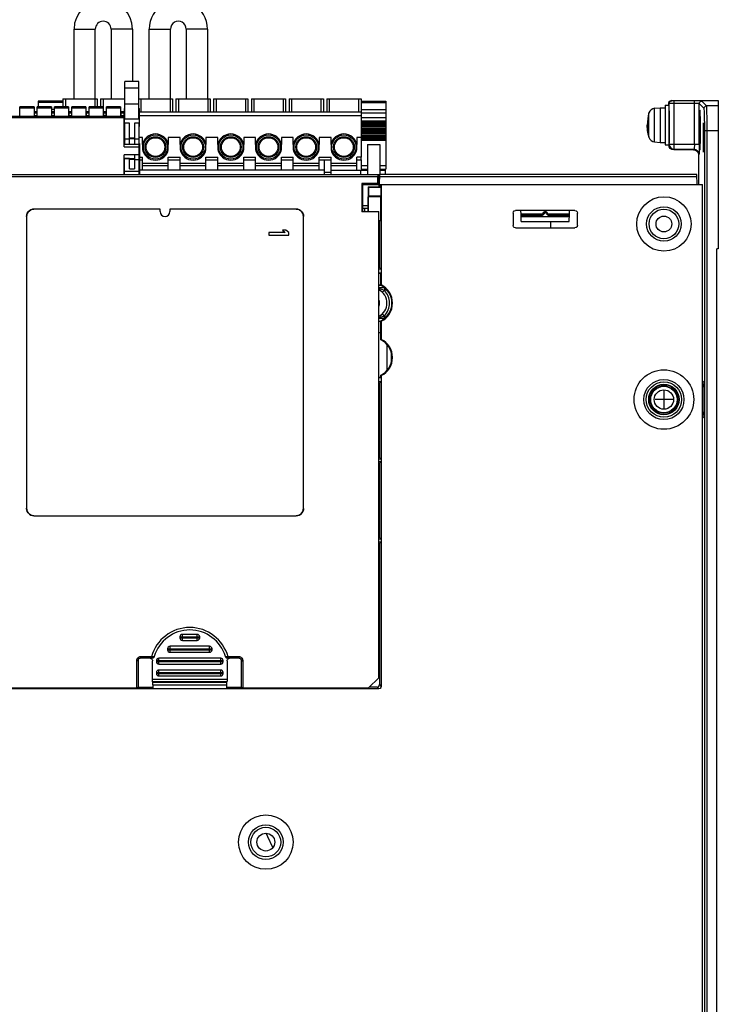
# Model space of a CAD drawing. Extents: x 0 to 1680, y 0 to 1188.
# Tile 31 of 53: x 1322 to 1463, y 785 to 984. Entities that reach past the tile are written whole.
import ezdxf

# ---------------------------------------------------------------- set-up
doc = ezdxf.new("R2010")
doc.units = 0
doc.header["$LTSCALE"] = 92.4
doc.linetypes.add('HIDDEN', pattern=[0.2, 0.1, -0.1])
doc.layers.get('0').update_dxf_attribs({"linetype": 'CONTINUOUS'})
for name, color, linetype in [('02___PRT_ALL_AXES', 7, 'CONTINUOUS'), ('03___PRT_ALL_CURVES', 7, 'CONTINUOUS'), ('ALL_AXIS', 7, 'CONTINUOUS'), ('ALL_CURVE', 7, 'CONTINUOUS'), ('ALL_FEATURES', 7, 'CONTINUOUS'), ('DEFAULT_2', 8, 'HIDDEN')]:
    doc.layers.add(name, color=color, linetype=linetype)

msp = doc.modelspace()

# ---------------------------------------------------------------- linework, layer by layer
at = {"color": 7, "linetype": 'CONTINUOUS'}
for p, q in [((1330.266, 968.422), (1330.266, 966.822)), ((1330.266, 968.422), (1337.206, 968.422)), ((1337.206, 968.422), (1337.206, 966.822)), ((1337.886, 968.422), (1337.886, 966.822)), ((1337.886, 968.422), (1342.806, 968.422)), ((1345.602, 968.422), (1352.446, 968.422)), ((1352.446, 968.422), (1352.446, 965.822)), ((1353.126, 968.422), (1353.126, 965.822)), ((1353.126, 968.422), (1360.066, 968.422)), ((1360.066, 968.422), (1360.066, 965.822)), ((1360.746, 968.422), (1360.746, 965.822)), ((1360.746, 968.422), (1367.686, 968.422)), ((1367.686, 968.422), (1367.686, 965.822)), ((1368.366, 968.422), (1368.366, 965.822)), ((1368.366, 968.422), (1375.306, 968.422)), ((1375.306, 968.422), (1375.306, 965.822)), ((1375.986, 968.422), (1375.986, 965.822)), ((1375.986, 968.422), (1382.926, 968.422)), ((1382.926, 968.422), (1382.926, 965.822)), ((1383.606, 968.422), (1383.606, 965.822)), ((1383.606, 968.422), (1390.546, 968.422)), ((1390.546, 968.422), (1390.546, 965.822)), ((1331.421, 965.822), (1331.521, 965.822)), ((1331.971, 965.822), (1332.071, 965.822)), ((1334.921, 965.822), (1335.021, 965.822)), ((1335.471, 965.822), (1335.571, 965.822)), ((1338.421, 965.822), (1338.521, 965.822)), ((1338.971, 965.822), (1339.071, 965.822)), ((1341.921, 965.822), (1342.021, 965.822)), ((1342.646, 965.822), (1342.696, 965.822)), ((1345.716, 965.822), (1390.576, 965.822)), ((1346.376, 960.622), (1345.606, 960.622)), ((1346.376, 959.184), (1346.376, 960.622)), ((1351.576, 960.622), (1351.576, 959.184)), ((1353.996, 960.622), (1351.576, 960.622)), ((1353.996, 959.184), (1353.996, 960.622)), ((1359.196, 960.622), (1359.196, 959.184)), ((1361.616, 960.622), (1359.196, 960.622)), ((1361.616, 959.184), (1361.616, 960.622)), ((1366.816, 960.622), (1366.816, 959.184)), ((1369.236, 960.622), (1366.816, 960.622)), ((1369.236, 959.184), (1369.236, 960.622)), ((1374.436, 960.622), (1374.436, 959.184)), ((1376.856, 960.622), (1374.436, 960.622)), ((1376.856, 959.184), (1376.856, 960.622)), ((1382.056, 960.622), (1382.056, 959.184)), ((1384.476, 960.622), (1382.056, 960.622)), ((1384.476, 959.184), (1384.476, 960.622)), ((1389.676, 960.622), (1389.676, 959.184)), ((1390.576, 960.622), (1389.676, 960.622)), ((1391.826, 959.209), (1391.826, 953.122)), ((1391.826, 959.209), (1394.326, 959.209)), ((1394.326, 959.209), (1394.326, 953.122)), ((1345.716, 956.622), (1346.376, 956.622)), ((1345.716, 956.122), (1346.376, 956.122)), ((1346.376, 954.022), (1346.376, 956.622)), ((1351.576, 954.022), (1351.576, 956.622)), ((1351.576, 956.622), (1353.996, 956.622)), ((1351.576, 956.122), (1353.996, 956.122)), ((1353.996, 954.022), (1353.996, 956.622)), ((1359.196, 954.022), (1359.196, 956.622)), ((1359.196, 956.622), (1361.616, 956.622)), ((1359.196, 956.122), (1361.616, 956.122)), ((1361.616, 954.022), (1361.616, 956.622)), ((1366.816, 954.022), (1366.816, 956.622)), ((1366.816, 956.622), (1369.236, 956.622)), ((1366.816, 956.122), (1369.236, 956.122)), ((1369.236, 954.022), (1369.236, 956.622)), ((1374.436, 954.022), (1374.436, 956.622)), ((1374.436, 956.622), (1376.856, 956.622)), ((1374.436, 956.122), (1376.856, 956.122)), ((1376.856, 954.022), (1376.856, 956.622)), ((1382.056, 954.022), (1382.056, 956.622)), ((1382.056, 956.622), (1384.476, 956.622)), ((1382.056, 956.122), (1384.476, 956.122)), ((1383.076, 956.122), (1383.076, 953.122)), ((1384.476, 953.122), (1384.476, 956.622)), ((1389.676, 954.022), (1389.676, 956.622)), ((1390.576, 956.622), (1389.676, 956.622)), ((1389.676, 956.122), (1390.576, 956.122)), ((1390.576, 956.122), (1390.576, 956.622)), ((1383.076, 954.022), (1345.716, 954.022)), ((1346.376, 955.422), (1351.576, 955.422)), ((1346.376, 954.922), (1351.576, 954.922)), ((1353.996, 955.422), (1359.196, 955.422)), ((1353.996, 954.922), (1359.196, 954.922)), ((1361.616, 955.422), (1366.816, 955.422)), ((1361.616, 954.922), (1366.816, 954.922)), ((1369.236, 955.422), (1374.436, 955.422)), ((1369.236, 954.922), (1374.436, 954.922)), ((1376.856, 955.422), (1382.056, 955.422)), ((1376.856, 954.922), (1382.056, 954.922)), ((1384.476, 955.422), (1389.676, 955.422)), ((1384.476, 954.922), (1389.676, 954.922)), ((1384.476, 954.022), (1391.826, 954.022)), ((1390.476, 953.122), (1390.476, 954.022)), ((1394.326, 954.022), (1395.476, 954.022)), ((1395.476, 953.122), (1395.476, 954.022)), ((1384.476, 953.522), (1383.076, 953.522)), ((1391.216, 946.285), (1391.216, 945.622))]:
    msp.add_line(p, q, dxfattribs=at)
at = {"color": 9, "linetype": 'CONTINUOUS'}
for p, q in [((1330.766, 968.422), (1330.766, 966.822)), ((1336.706, 968.422), (1336.706, 966.822)), ((1338.386, 968.422), (1338.386, 966.822)), ((1346.006, 968.422), (1346.006, 965.822)), ((1351.946, 968.422), (1351.946, 965.822)), ((1353.626, 968.422), (1353.626, 965.822)), ((1359.566, 968.422), (1359.566, 965.822)), ((1361.246, 968.422), (1361.246, 965.822)), ((1367.186, 968.422), (1367.186, 965.822)), ((1368.866, 968.422), (1368.866, 965.822)), ((1374.806, 968.422), (1374.806, 965.822)), ((1376.486, 968.422), (1376.486, 965.822)), ((1382.426, 968.422), (1382.426, 965.822)), ((1384.106, 968.422), (1384.106, 965.822)), ((1390.046, 968.422), (1390.046, 965.822)), ((1390.576, 954.973), (1391.826, 954.973)), ((1394.326, 954.973), (1395.576, 954.973))]:
    msp.add_line(p, q, dxfattribs=at)
at = {"layer": '02___PRT_ALL_AXES', "color": 7, "linetype": 'CONTINUOUS'}
for p, q in [((1325.236, 967.949), (1325.236, 966.822)), ((1330.236, 967.949), (1325.236, 967.949)), ((1330.236, 967.949), (1330.236, 966.822)), ((1390.576, 967.949), (1390.576, 963.716)), ((1390.576, 967.949), (1395.576, 967.949)), ((1395.576, 967.949), (1395.576, 963.716)), ((1331.421, 965.042), (1331.521, 965.042)), ((1331.971, 965.042), (1332.071, 965.042)), ((1334.921, 965.042), (1335.021, 965.042)), ((1335.471, 965.042), (1335.571, 965.042)), ((1338.421, 965.042), (1338.521, 965.042)), ((1338.971, 965.042), (1339.071, 965.042)), ((1341.921, 965.042), (1342.021, 965.042)), ((1342.646, 965.042), (1342.696, 965.042)), ((1345.716, 965.042), (1390.576, 965.042)), ((1390.576, 963.716), (1395.576, 963.716)), ((1390.576, 963.714), (1390.576, 963.434)), ((1395.576, 963.714), (1395.576, 963.434)), ((1390.576, 963.434), (1395.576, 963.434)), ((1390.576, 963.432), (1390.576, 963.149)), ((1390.576, 963.149), (1395.576, 963.149)), ((1390.576, 963.147), (1390.576, 962.869)), ((1390.576, 962.869), (1395.576, 962.869)), ((1390.576, 962.867), (1390.576, 960.622)), ((1390.576, 962.586), (1395.576, 962.586)), ((1390.576, 962.304), (1395.576, 962.304)), ((1390.576, 962.022), (1395.576, 962.022)), ((1390.576, 961.739), (1395.576, 961.739)), ((1395.576, 963.432), (1395.576, 963.149)), ((1395.576, 963.147), (1395.576, 962.869)), ((1395.576, 962.867), (1395.576, 954.234)), ((1390.576, 961.457), (1395.576, 961.457)), ((1390.576, 961.169), (1395.576, 961.169)), ((1390.576, 960.892), (1395.576, 960.892)), ((1390.576, 960.61), (1390.576, 956.622)), ((1390.576, 960.61), (1395.576, 960.61)), ((1390.576, 960.328), (1395.576, 960.328)), ((1390.576, 960.07), (1395.576, 960.07)), ((1346.376, 959.184), (1346.376, 958.16)), ((1351.576, 958.16), (1351.576, 959.184)), ((1353.996, 959.184), (1353.996, 958.16)), ((1359.196, 958.16), (1359.196, 959.184)), ((1361.616, 959.184), (1361.616, 958.16)), ((1366.816, 958.16), (1366.816, 959.184)), ((1369.236, 959.184), (1369.236, 958.16)), ((1374.436, 958.16), (1374.436, 959.184)), ((1376.856, 959.184), (1376.856, 958.16)), ((1382.056, 958.16), (1382.056, 959.184)), ((1384.476, 959.184), (1384.476, 958.16)), ((1389.676, 958.16), (1389.676, 959.184)), ((1390.576, 956.122), (1390.576, 954.234)), ((1390.576, 954.234), (1391.826, 954.234)), ((1394.326, 954.234), (1395.576, 954.234))]:
    msp.add_line(p, q, dxfattribs=at)
at = {"layer": '02___PRT_ALL_AXES', "color": 9, "linetype": 'CONTINUOUS'}
for p, q in [((1330.236, 967.656), (1325.236, 967.656)), ((1390.576, 967.656), (1395.576, 967.656)), ((1328.571, 966.279), (1327.921, 966.279)), ((1390.576, 966.279), (1395.576, 966.279)), ((1328.021, 965.572), (1327.921, 965.572)), ((1328.571, 965.572), (1328.471, 965.572)), ((1390.576, 965.572), (1395.576, 965.572)), ((1390.576, 964.686), (1395.576, 964.686)), ((1390.576, 963.979), (1395.576, 963.979))]:
    msp.add_line(p, q, dxfattribs=at)
for centre, radius in [((1348.976, 958.672), 2.45), ((1348.976, 958.672), 2.1), ((1356.596, 958.672), 2.45), ((1356.596, 958.672), 2.1), ((1364.216, 958.672), 2.45), ((1364.216, 958.672), 2.1), ((1371.836, 958.672), 2.45), ((1371.836, 958.672), 2.1), ((1379.456, 958.672), 2.45), ((1379.456, 958.672), 2.1), ((1387.076, 958.672), 2.45), ((1387.076, 958.672), 2.1)]:
    msp.add_circle(centre, radius, dxfattribs=at)
at = {"layer": '02___PRT_ALL_AXES', "color": 7, "linetype": 'CONTINUOUS'}
for centre in [(1348.976, 958.672), (1356.596, 958.672), (1364.216, 958.672), (1371.836, 958.672), (1379.456, 958.672), (1387.076, 958.672)]:
    msp.add_circle(centre, 1.9, dxfattribs=at)
for centre, radius, start, end in [((1341.356, 958.672), 1.9, 39.71913, 47.0469), ((1341.356, 958.672), 2.65, 56.58822, 60.71533), ((1348.976, 958.672), 2.65, 11.14765, 168.85227), ((1356.596, 958.672), 2.65, 11.14765, 168.85227), ((1364.216, 958.672), 2.65, 11.14765, 168.85227), ((1371.836, 958.672), 2.65, 11.14765, 168.85227), ((1379.456, 958.672), 2.65, 11.14765, 168.85227), ((1387.076, 958.672), 2.65, 11.14765, 168.85227), ((1348.976, 958.672), 2.65, 191.14765, 348.85227), ((1356.596, 958.672), 2.65, 191.14765, 348.85227), ((1364.216, 958.672), 2.65, 191.14765, 348.85227), ((1371.836, 958.672), 2.65, 191.14765, 348.85227), ((1379.456, 958.672), 2.65, 191.14765, 348.85227), ((1387.076, 958.672), 2.65, 191.14765, 348.85227)]:
    msp.add_arc(centre, radius, start, end, dxfattribs=at)
at = {"layer": '02___PRT_ALL_AXES', "color": 9, "linetype": 'CONTINUOUS'}
for radius, start, end in [(2.1, 46.11297, 51.86357), (2.45, 53.43332, 58.0107)]:
    msp.add_arc((1341.356, 958.672), radius, start, end, dxfattribs=at)
at = {"layer": '03___PRT_ALL_CURVES', "color": 4, "linetype": 'CONTINUOUS'}
msp.add_line((1462.796, 968.122), (1462.796, 938.122), dxfattribs=at)
at = {"layer": 'ALL_AXIS', "color": 7, "linetype": 'CONTINUOUS'}
for p, q in [((1449.912, 966.524), (1451.031, 966.622)), ((1451.031, 966.622), (1451.031, 959.622)), ((1451.031, 966.622), (1452.031, 966.622)), ((1452.031, 967.122), (1452.796, 967.122)), ((1452.031, 967.121), (1452.031, 959.124)), ((1452.831, 966.02), (1452.831, 959.466)), ((1449.912, 959.72), (1451.031, 959.622)), ((1451.031, 959.622), (1452.031, 959.622)), ((1452.031, 959.122), (1452.796, 959.122))]:
    msp.add_line(p, q, dxfattribs=at)
at = {"layer": 'ALL_AXIS', "color": 9, "linetype": 'CONTINUOUS'}
for p, q in [((1449.912, 959.72), (1449.912, 966.524)), ((1448.775, 960.66), (1448.775, 965.585))]:
    msp.add_line(p, q, dxfattribs=at)
at = {"layer": 'ALL_AXIS', "color": 7, "linetype": 'CONTINUOUS'}
for radius in [3, 2.75]:
    msp.add_circle((1451.796, 907.622), radius, dxfattribs=at)
at = {"layer": 'ALL_AXIS', "color": 9, "linetype": 'CONTINUOUS'}
for radius in [2.676, 1.96]:
    msp.add_circle((1451.796, 907.622), radius, dxfattribs=at)
at = {"layer": 'ALL_AXIS', "color": 7, "linetype": 'CONTINUOUS'}
for centre, radius, start, end in [((1450.025, 965.229), 1.3, 95, 164.11915), ((1457.431, 963.122), 9, 164.11915, 195.88085), ((1450.025, 961.015), 1.3, 195.88085, 265)]:
    msp.add_arc(centre, radius, start, end, dxfattribs=at)
at = {"layer": 'ALL_CURVE', "color": 40, "linetype": 'CONTINUOUS'}
for p, q in [((1451.796, 909.422), (1451.796, 905.822)), ((1453.596, 907.622), (1449.996, 907.622))]:
    msp.add_line(p, q, dxfattribs=at)
for points in [[(1448.431, 963.122), (1448.438, 963.131), (1448.458, 963.139), (1448.491, 963.148), (1448.537, 963.156), (1448.603, 963.165), (1448.68, 963.174)], [(1448.68, 961.023), (1448.606, 961.36), (1448.545, 961.7), (1448.497, 962.042), (1448.462, 962.386), (1448.439, 962.762), (1448.431, 963.122)]]:
    msp.add_lwpolyline(points, dxfattribs=at)
at = {"layer": 'ALL_FEATURES', "color": 7, "linetype": 'CONTINUOUS'}
for p, q in [((1332.516, 968.422), (1332.516, 982.522)), ((1336.816, 968.422), (1336.816, 982.522)), ((1340.016, 982.522), (1340.016, 968.422)), ((1344.316, 982.522), (1344.316, 971.922)), ((1347.696, 968.422), (1347.696, 982.522)), ((1351.996, 968.422), (1351.996, 982.522)), ((1355.196, 982.522), (1355.196, 968.422)), ((1359.496, 982.522), (1359.496, 968.422)), ((1342.806, 964.295), (1342.806, 971.922)), ((1345.606, 971.922), (1342.806, 971.922)), ((1345.606, 964.295), (1345.606, 971.922)), ((1453.296, 968.122), (1462.796, 968.122)), ((1462.796, 968.122), (1462.796, 938.122)), ((1321.571, 964.822), (1321.571, 966.822)), ((1324.421, 966.822), (1321.571, 966.822)), ((1324.421, 966.822), (1324.421, 964.822)), ((1324.521, 964.822), (1324.521, 965.822)), ((1324.971, 965.822), (1324.521, 965.822)), ((1324.971, 965.822), (1324.971, 964.822)), ((1325.071, 964.822), (1325.071, 966.822)), ((1327.921, 966.822), (1325.071, 966.822)), ((1327.921, 966.822), (1327.921, 964.822)), ((1328.021, 964.822), (1328.021, 965.822)), ((1328.471, 965.822), (1328.021, 965.822)), ((1328.471, 965.822), (1328.471, 964.822)), ((1328.571, 964.822), (1328.571, 966.822)), ((1331.421, 966.822), (1328.571, 966.822)), ((1331.421, 966.822), (1331.421, 964.822)), ((1331.521, 964.822), (1331.521, 965.822)), ((1331.971, 965.822), (1331.521, 965.822)), ((1331.971, 965.822), (1331.971, 964.822)), ((1332.071, 964.822), (1332.071, 966.822)), ((1334.921, 966.822), (1332.071, 966.822)), ((1334.921, 966.822), (1334.921, 964.822)), ((1335.021, 964.822), (1335.021, 965.822)), ((1335.471, 965.822), (1335.021, 965.822)), ((1335.471, 965.822), (1335.471, 964.822)), ((1335.571, 964.822), (1335.571, 966.822)), ((1338.421, 966.822), (1335.571, 966.822)), ((1338.421, 966.822), (1338.421, 964.822)), ((1338.521, 964.822), (1338.521, 965.822)), ((1338.971, 965.822), (1338.521, 965.822)), ((1338.971, 965.822), (1338.971, 964.822)), ((1339.071, 964.822), (1339.071, 966.822)), ((1341.921, 966.822), (1339.071, 966.822)), ((1341.921, 966.822), (1341.921, 964.822)), ((1342.021, 964.822), (1342.021, 965.822)), ((1342.646, 965.822), (1342.021, 965.822)), ((1342.646, 958.689), (1342.646, 965.822)), ((1342.696, 962.843), (1342.696, 966.441)), ((1345.716, 962.843), (1345.716, 966.441)), ((1452.796, 967.121), (1452.796, 967.622)), ((1342.646, 964.822), (1289.346, 964.822)), ((1342.806, 964.422), (1342.696, 964.422)), ((1342.696, 964.295), (1342.806, 964.295)), ((1345.716, 964.422), (1345.606, 964.422)), ((1345.606, 964.295), (1345.716, 964.295)), ((1459.077, 964.722), (1459.077, 961.322)), ((1459.09, 964.722), (1459.077, 964.722)), ((1459.09, 961.322), (1459.09, 964.722)), ((1343.706, 963.496), (1342.696, 963.496)), ((1342.696, 962.843), (1342.806, 962.843)), ((1342.806, 959.308), (1342.806, 963.496)), ((1343.706, 959.189), (1343.706, 963.496)), ((1344.706, 963.496), (1344.706, 959.189)), ((1345.716, 963.496), (1344.706, 963.496)), ((1345.606, 963.496), (1345.606, 959.308)), ((1345.606, 962.843), (1345.716, 962.843)), ((1458.992, 962.122), (1458.997, 961.044)), ((1459.184, 960.886), (1459.189, 962.122)), ((1459.033, 961.322), (1459.033, 960.822)), ((1459.033, 960.822), (1459.135, 960.822)), ((1459.121, 960.622), (1459.047, 960.622)), ((1459.047, 960.622), (1459.047, 960.122)), ((1459.047, 960.122), (1459.121, 960.122)), ((1459.106, 959.922), (1459.062, 959.922)), ((1459.062, 959.922), (1459.062, 959.422)), ((1459.135, 961.322), (1459.09, 961.322)), ((1459.106, 959.422), (1459.106, 959.922)), ((1459.121, 960.122), (1459.121, 960.622)), ((1459.135, 960.822), (1459.135, 961.322)), ((1345.696, 959.189), (1342.646, 959.189)), ((1342.696, 959.189), (1342.696, 959.422)), ((1342.806, 959.422), (1342.696, 959.422)), ((1342.696, 959.308), (1342.806, 959.308)), ((1345.716, 959.422), (1345.606, 959.422)), ((1345.716, 959.308), (1345.606, 959.308)), ((1345.696, 956.122), (1345.696, 959.189)), ((1345.716, 959.422), (1345.716, 953.122)), ((1457.796, 958.122), (1453.796, 958.122)), ((1458.952, 959.227), (1458.95, 958.619)), ((1459.062, 959.422), (1459.106, 959.422)), ((1459.084, 958.122), (1459.116, 958.318)), ((1459.116, 958.318), (1459.146, 958.886)), ((1342.646, 953.122), (1342.646, 957.122)), ((1345.696, 957.122), (1342.646, 957.122)), ((1343.706, 956.362), (1342.646, 956.362)), ((1343.706, 956.322), (1342.646, 956.322)), ((1342.696, 953.122), (1342.696, 956.322)), ((1343.706, 954.264), (1343.706, 956.395)), ((1343.706, 956.395), (1344.706, 956.395)), ((1344.706, 956.395), (1344.706, 954.264)), ((1344.796, 956.362), (1344.706, 956.362)), ((1344.796, 956.322), (1344.706, 956.322)), ((1344.796, 956.122), (1344.796, 957.122)), ((1345.696, 956.122), (1344.796, 956.122)), ((1345.606, 956.122), (1345.606, 953.122)), ((1345.716, 956.246), (1345.696, 956.246)), ((1458.72, 957.505), (1458.796, 957.123)), ((1458.796, 957.123), (1458.796, 951.122)), ((1343.706, 954.264), (1344.706, 954.264)), ((1213.796, 953.122), (1394.184, 953.122)), ((1393.931, 951.311), (1393.931, 952.622)), ((1394.12, 953.122), (1394.12, 950.614)), ((1394.296, 951.122), (1394.331, 953.122)), ((1458.461, 953.122), (1394.331, 953.122)), ((1458.496, 951.122), (1458.461, 953.122)), ((1390.731, 951.311), (1390.92, 951.122)), ((1390.731, 951.311), (1390.731, 945.587)), ((1393.931, 951.311), (1390.731, 951.311)), ((1390.92, 946.776), (1390.92, 951.122)), ((1390.92, 951.122), (1394.149, 951.122)), ((1391.969, 950.614), (1391.96, 950.122)), ((1391.96, 950.122), (1391.96, 945.622)), ((1392.1, 950.483), (1391.969, 950.614)), ((1391.969, 950.614), (1394.469, 950.614)), ((1392.1, 948.727), (1392.1, 950.483)), ((1394.6, 950.483), (1392.1, 950.483)), ((1393.931, 951.311), (1394.12, 951.122)), ((1394.296, 951.122), (1459.596, 951.122)), ((1394.645, 951.122), (1394.46, 950.937)), ((1394.46, 950.614), (1394.46, 950.937)), ((1394.6, 950.483), (1394.469, 950.614)), ((1394.6, 948.727), (1394.6, 950.483)), ((1394.645, 951.122), (1394.645, 930.795)), ((1459.596, 685.622), (1459.596, 951.122)), ((1391.995, 948.622), (1392.1, 948.727)), ((1391.995, 945.622), (1391.995, 948.622)), ((1394.495, 948.622), (1391.995, 948.622)), ((1394.6, 948.727), (1392.1, 948.727)), ((1394.495, 948.622), (1394.6, 948.727)), ((1394.495, 948.622), (1394.495, 943.821)), ((1349.92, 946.128), (1324.409, 946.128)), ((1349.915, 946.122), (1324.414, 946.122)), ((1349.92, 946.128), (1349.915, 946.122)), ((1349.915, 945.622), (1349.915, 946.122)), ((1349.92, 945.622), (1349.92, 946.128)), ((1351.909, 946.128), (1351.909, 945.622)), ((1351.909, 946.128), (1351.915, 946.122)), ((1377.42, 946.128), (1351.909, 946.128)), ((1351.915, 946.122), (1351.915, 945.622)), ((1377.415, 946.122), (1351.915, 946.122)), ((1390.928, 946.285), (1390.92, 946.776)), ((1391.96, 946.776), (1390.92, 946.776)), ((1390.928, 946.285), (1390.92, 946.276)), ((1390.92, 945.622), (1390.92, 946.276)), ((1391.96, 946.285), (1390.928, 946.285)), ((1433.796, 945.822), (1421.796, 945.822)), ((1422.901, 945.122), (1422.888, 945.822)), ((1432.691, 945.122), (1432.703, 945.822)), ((1322.909, 944.628), (1322.909, 885.617)), ((1322.915, 944.623), (1322.915, 885.622)), ((1378.915, 885.622), (1378.915, 944.623)), ((1378.92, 885.617), (1378.92, 944.628)), ((1390.731, 945.587), (1390.766, 945.622)), ((1394.12, 945.587), (1390.731, 945.587)), ((1390.766, 945.622), (1394.085, 945.622)), ((1394.12, 945.587), (1394.085, 945.622)), ((1394.12, 851.357), (1394.12, 945.587)), ((1394.12, 943.821), (1394.495, 943.821)), ((1394.296, 943.622), (1394.495, 943.821)), ((1421.296, 945.322), (1421.296, 942.822)), ((1427.125, 945.122), (1422.901, 945.122)), ((1422.927, 943.622), (1422.901, 945.111)), ((1422.909, 944.622), (1432.682, 944.622)), ((1432.691, 945.122), (1428.467, 945.122)), ((1432.665, 943.622), (1432.691, 945.111)), ((1434.296, 942.822), (1434.296, 945.322)), ((1374.638, 941.872), (1375.234, 941.372)), ((1375.319, 941.872), (1374.638, 941.872)), ((1375.915, 941.372), (1375.319, 941.872)), ((1394.296, 943.622), (1394.12, 943.622)), ((1394.296, 943.622), (1394.296, 934.322)), ((1421.796, 942.322), (1433.796, 942.322)), ((1422.927, 943.622), (1432.665, 943.622)), ((1428.888, 943.622), (1428.888, 942.322)), ((1371.915, 941.372), (1371.915, 940.872)), ((1375.234, 941.372), (1371.915, 941.372)), ((1371.915, 940.872), (1375.915, 940.872)), ((1375.915, 940.872), (1375.915, 941.372)), ((1462.796, 938.122), (1462.496, 938.122)), ((1462.496, 688.122), (1462.496, 938.122)), ((1394.296, 934.322), (1394.12, 934.322)), ((1394.12, 934.036), (1394.639, 933.979)), ((1394.296, 934.322), (1394.639, 933.979)), ((1394.639, 933.979), (1394.639, 933.228)), ((1394.639, 933.228), (1394.12, 933.171)), ((1394.533, 933.122), (1394.12, 933.122)), ((1394.639, 933.228), (1394.533, 933.122)), ((1394.533, 930.725), (1394.533, 933.122)), ((1394.12, 930.772), (1394.533, 930.772)), ((1394.533, 930.759), (1394.12, 930.759)), ((1394.533, 930.725), (1394.645, 930.795)), ((1394.12, 923.486), (1394.533, 923.486)), ((1394.645, 923.45), (1394.533, 923.519)), ((1394.533, 919.725), (1394.533, 923.519)), ((1394.645, 923.45), (1394.645, 919.795)), ((1394.533, 921.122), (1394.12, 921.122)), ((1394.533, 919.725), (1394.645, 919.795)), ((1395.796, 918.755), (1395.796, 913.49)), ((1396.618, 917.243), (1396.618, 915.002)), ((1394.12, 912.122), (1394.533, 912.122)), ((1394.12, 912.074), (1394.639, 912.016)), ((1394.57, 912.496), (1394.533, 912.519)), ((1394.533, 912.122), (1394.533, 912.519)), ((1394.639, 912.016), (1394.533, 912.122)), ((1394.645, 912.45), (1394.57, 912.496)), ((1394.639, 912.016), (1394.639, 911.266)), ((1394.645, 912.45), (1394.645, 849.623)), ((1394.639, 911.266), (1394.12, 911.208)), ((1394.296, 910.922), (1394.12, 910.922)), ((1394.296, 910.922), (1394.639, 911.266)), ((1394.296, 910.922), (1394.296, 895.922)), ((1459.89, 911.122), (1459.89, 904.123)), ((1394.296, 895.922), (1394.12, 895.922)), ((1394.12, 895.636), (1394.639, 895.579)), ((1394.639, 895.066), (1394.12, 895.008)), ((1394.296, 894.722), (1394.12, 894.722)), ((1394.296, 895.922), (1394.639, 895.579)), ((1394.296, 894.722), (1394.639, 895.066)), ((1394.296, 894.722), (1394.296, 879.722)), ((1394.639, 895.579), (1394.639, 895.066)), ((1324.409, 884.117), (1377.42, 884.117)), ((1324.414, 884.122), (1377.415, 884.122)), ((1394.296, 879.722), (1394.12, 879.722)), ((1394.12, 879.436), (1394.639, 879.379)), ((1394.639, 878.866), (1394.12, 878.808)), ((1394.296, 878.522), (1394.12, 878.522)), ((1394.296, 879.722), (1394.639, 879.379)), ((1394.296, 878.522), (1394.639, 878.866)), ((1394.296, 878.522), (1394.296, 849.972)), ((1394.639, 879.379), (1394.639, 878.866)), ((1353.92, 859.622), (1353.92, 859.422)), ((1357.42, 860.122), (1354.42, 860.122)), ((1354.42, 858.922), (1357.42, 858.922)), ((1357.92, 859.422), (1357.92, 859.622)), ((1351.42, 857.222), (1351.42, 857.022)), ((1359.92, 857.722), (1351.92, 857.722)), ((1351.92, 856.522), (1359.92, 856.522)), ((1360.42, 857.022), (1360.42, 857.222)), ((1345.449, 854.793), (1345.449, 849.328)), ((1348.192, 855.293), (1345.949, 855.293)), ((1348.249, 855.293), (1348.192, 855.293)), ((1348.304, 855.296), (1348.249, 855.293)), ((1348.393, 851.014), (1348.393, 854.796)), ((1349.17, 854.822), (1349.17, 854.622)), ((1362.17, 855.322), (1349.67, 855.322)), ((1362.67, 854.622), (1362.67, 854.822)), ((1363.446, 854.796), (1363.446, 851.014)), ((1363.591, 855.293), (1363.548, 855.295)), ((1363.647, 855.293), (1363.591, 855.293)), ((1365.89, 855.293), (1363.647, 855.293)), ((1366.39, 849.328), (1366.39, 854.793)), ((1349.17, 852.422), (1349.17, 852.222)), ((1349.67, 854.122), (1362.17, 854.122)), ((1362.17, 852.922), (1349.67, 852.922)), ((1362.67, 852.222), (1362.67, 852.422)), ((1348.402, 850.514), (1348.462, 850.453)), ((1349.67, 851.722), (1362.17, 851.722)), ((1363.377, 850.453), (1363.437, 850.514)), ((1392.085, 849.322), (1394.12, 851.357)), ((1394.145, 849.123), (1228.796, 849.123)), ((1276.69, 849.322), (1345.149, 849.322)), ((1321.796, 849.322), (1321.796, 849.28)), ((1321.796, 849.28), (1325.296, 849.28)), ((1325.296, 849.28), (1325.296, 849.322)), ((1327.296, 849.322), (1327.296, 849.28)), ((1327.296, 849.28), (1330.796, 849.28)), ((1330.796, 849.28), (1330.796, 849.322)), ((1332.796, 849.322), (1332.796, 849.28)), ((1332.796, 849.28), (1336.296, 849.28)), ((1336.296, 849.28), (1336.296, 849.322)), ((1338.296, 849.322), (1338.296, 849.28)), ((1338.296, 849.28), (1341.796, 849.28)), ((1341.796, 849.28), (1341.796, 849.322)), ((1343.946, 849.322), (1344.019, 849.249)), ((1344.019, 849.249), (1344.017, 849.322)), ((1344.773, 849.249), (1344.019, 849.249)), ((1344.775, 849.33), (1344.773, 849.249)), ((1344.846, 849.322), (1344.773, 849.249)), ((1345.449, 849.472), (1348.47, 849.472)), ((1347.296, 849.472), (1347.296, 849.203)), ((1347.296, 849.203), (1364.296, 849.203)), ((1348.471, 849.911), (1348.47, 849.203)), ((1363.368, 849.911), (1363.369, 849.203)), ((1363.369, 849.472), (1366.39, 849.472)), ((1364.296, 849.203), (1364.296, 849.472)), ((1366.69, 849.322), (1392.085, 849.322)), ((1368.146, 849.322), (1368.219, 849.249)), ((1368.219, 849.249), (1368.217, 849.322)), ((1368.973, 849.249), (1368.219, 849.249)), ((1368.974, 849.322), (1368.973, 849.249)), ((1369.046, 849.322), (1368.973, 849.249)), ((1371.296, 849.322), (1371.296, 849.28)), ((1371.296, 849.28), (1374.796, 849.28)), ((1373.996, 849.322), (1373.996, 849.28)), ((1374.796, 849.28), (1374.796, 849.322)), ((1376.796, 849.322), (1376.796, 849.28)), ((1376.796, 849.28), (1380.296, 849.28)), ((1380.296, 849.28), (1380.296, 849.322)), ((1382.296, 849.322), (1382.296, 849.28)), ((1382.296, 849.28), (1385.796, 849.28)), ((1385.796, 849.28), (1385.796, 849.322)), ((1385.946, 849.322), (1386.019, 849.249)), ((1386.019, 849.249), (1386.017, 849.322)), ((1386.773, 849.249), (1386.019, 849.249)), ((1386.773, 849.249), (1386.774, 849.322)), ((1386.846, 849.322), (1386.773, 849.249)), ((1387.796, 849.322), (1387.796, 849.28)), ((1387.796, 849.28), (1391.296, 849.28)), ((1391.296, 849.28), (1391.296, 849.322)), ((1393.796, 849.472), (1392.235, 849.472))]:
    msp.add_line(p, q, dxfattribs=at)
at = {"layer": 'ALL_FEATURES', "color": 9, "linetype": 'CONTINUOUS'}
for p, q in [((1332.516, 982.522), (1336.816, 982.522)), ((1344.316, 982.522), (1340.016, 982.522)), ((1347.696, 982.522), (1351.996, 982.522)), ((1359.496, 982.522), (1355.196, 982.522)), ((1342.806, 970.672), (1345.606, 970.672)), ((1453.366, 968.017), (1453.296, 968.122)), ((1453.866, 958.228), (1453.866, 968.004)), ((1457.953, 959.227), (1457.953, 968.004)), ((1460.43, 966.988), (1459.452, 967.966)), ((1321.571, 966.622), (1324.421, 966.622)), ((1325.071, 966.622), (1327.921, 966.622)), ((1328.571, 966.622), (1331.421, 966.622)), ((1332.071, 966.622), (1334.921, 966.622)), ((1335.571, 966.622), (1338.421, 966.622)), ((1339.071, 966.622), (1341.921, 966.622)), ((1345.606, 967.339), (1342.806, 967.339)), ((1452.866, 967.517), (1452.796, 967.622)), ((1452.866, 959.228), (1452.866, 967.517)), ((1459.931, 966.488), (1458.952, 967.466)), ((1458.952, 959.227), (1458.952, 967.466)), ((1462.796, 966.988), (1460.43, 966.988)), ((1289.346, 964.622), (1342.646, 964.622)), ((1324.521, 965.622), (1324.971, 965.622)), ((1324.971, 965.022), (1324.521, 965.022)), ((1328.021, 965.622), (1328.471, 965.622)), ((1328.471, 965.022), (1328.021, 965.022)), ((1331.521, 965.622), (1331.971, 965.622)), ((1331.971, 965.022), (1331.521, 965.022)), ((1335.021, 965.622), (1335.471, 965.622)), ((1335.471, 965.022), (1335.021, 965.022)), ((1338.521, 965.622), (1338.971, 965.622)), ((1338.971, 965.022), (1338.521, 965.022)), ((1342.021, 965.622), (1342.646, 965.622)), ((1342.646, 965.022), (1342.021, 965.022)), ((1342.806, 964.404), (1345.606, 964.404)), ((1462.796, 961.989), (1460.045, 961.989)), ((1460.045, 683.635), (1460.045, 961.989)), ((1460.545, 683.635), (1460.545, 961.989)), ((1343.706, 960.246), (1342.806, 960.246)), ((1344.706, 960.456), (1343.706, 960.456)), ((1344.706, 960.348), (1343.706, 960.348)), ((1345.606, 960.246), (1344.706, 960.246)), ((1342.646, 958.689), (1345.696, 958.689)), ((1345.696, 957.95), (1345.716, 957.95)), ((1452.796, 959.123), (1452.866, 959.228)), ((1458.952, 959.227), (1452.866, 959.227)), ((1453.796, 958.122), (1453.866, 958.228)), ((1453.866, 958.228), (1457.902, 958.228)), ((1457.796, 958.122), (1457.902, 958.228)), ((1344.706, 956.156), (1343.706, 956.156)), ((1345.696, 956.978), (1345.716, 956.978)), ((1458.796, 957.123), (1458.901, 957.228)), ((1345.606, 953.747), (1342.696, 953.747)), ((1393.931, 952.622), (1234.093, 952.622)), ((1458.47, 952.631), (1394.322, 952.631)), ((1324.409, 946.128), (1324.414, 946.122)), ((1377.42, 946.128), (1377.415, 946.122)), ((1322.909, 944.628), (1322.915, 944.623)), ((1349.92, 945.622), (1349.915, 945.622)), ((1351.909, 945.622), (1351.915, 945.622)), ((1378.92, 944.628), (1378.915, 944.623)), ((1422.901, 945.111), (1427.134, 945.111)), ((1422.904, 944.911), (1427.134, 944.911)), ((1427.125, 945.122), (1427.134, 945.111)), ((1427.134, 945.111), (1427.134, 944.911)), ((1427.317, 945.265), (1427.326, 945.256)), ((1427.326, 945.256), (1427.518, 945.201)), ((1428.266, 945.256), (1428.073, 945.201)), ((1428.266, 945.256), (1428.275, 945.265)), ((1428.458, 945.111), (1428.467, 945.122)), ((1428.458, 945.111), (1428.458, 944.911)), ((1428.458, 945.111), (1432.691, 945.111)), ((1428.458, 944.911), (1432.687, 944.911)), ((1395.26, 930.177), (1394.12, 930.177)), ((1395.26, 930.177), (1394.983, 930.454)), ((1395.34, 930.19), (1395.26, 930.177)), ((1395.26, 930.177), (1395.26, 929.664)), ((1395.23, 929.677), (1394.886, 929.315)), ((1394.12, 924.068), (1395.26, 924.068)), ((1395.23, 924.567), (1394.886, 924.929)), ((1394.983, 923.79), (1395.26, 924.068)), ((1395.234, 924.572), (1395.791, 924.483)), ((1395.26, 924.068), (1395.26, 924.581)), ((1395.26, 924.068), (1395.34, 924.055)), ((1396.759, 915.733), (1396.759, 916.511)), ((1459.89, 911.122), (1459.596, 911.416)), ((1459.89, 904.123), (1459.596, 903.828)), ((1322.909, 885.617), (1322.915, 885.622)), ((1324.409, 884.117), (1324.414, 884.122)), ((1377.42, 884.117), (1377.415, 884.122)), ((1378.92, 885.617), (1378.915, 885.622)), ((1353.92, 859.622), (1357.92, 859.622)), ((1353.92, 859.422), (1357.92, 859.422)), ((1354.42, 858.922), (1354.42, 860.122)), ((1357.42, 858.922), (1357.42, 860.122)), ((1351.42, 857.222), (1360.42, 857.222)), ((1351.42, 857.022), (1360.42, 857.022)), ((1351.92, 856.522), (1351.92, 857.722)), ((1359.92, 856.522), (1359.92, 857.722)), ((1345.149, 854.793), (1345.149, 849.322)), ((1345.449, 854.793), (1345.149, 854.793)), ((1345.949, 855.293), (1345.949, 855.593)), ((1348.192, 855.593), (1345.949, 855.593)), ((1348.327, 855.572), (1348.192, 855.593)), ((1348.192, 855.293), (1348.192, 855.593)), ((1349.17, 854.822), (1362.67, 854.822)), ((1349.17, 854.622), (1362.67, 854.622)), ((1349.67, 854.122), (1349.67, 855.322)), ((1362.17, 854.122), (1362.17, 855.322)), ((1363.647, 855.593), (1363.512, 855.572)), ((1365.89, 855.593), (1363.647, 855.593)), ((1363.647, 855.293), (1363.647, 855.593)), ((1365.89, 855.293), (1365.89, 855.593)), ((1366.39, 854.793), (1366.69, 854.793)), ((1366.69, 849.322), (1366.69, 854.793)), ((1349.17, 852.422), (1362.67, 852.422)), ((1349.17, 852.222), (1362.67, 852.222)), ((1349.67, 851.722), (1349.67, 852.922)), ((1362.17, 851.722), (1362.17, 852.922)), ((1363.446, 851.014), (1348.393, 851.014)), ((1363.437, 850.514), (1348.402, 850.514)), ((1348.462, 850.453), (1363.377, 850.453)), ((1348.471, 849.911), (1363.368, 849.911)), ((1393.796, 849.472), (1394.145, 849.123)), ((1394.296, 849.972), (1394.645, 849.623))]:
    msp.add_line(p, q, dxfattribs=at)
at = {"layer": 'ALL_FEATURES', "color": 7, "linetype": 'CONTINUOUS'}
for points in [[(1452.796, 967.622), (1452.863, 967.872), (1453.046, 968.056), (1453.296, 968.122)], [(1459.452, 967.966), (1459.353, 967.979), (1459.12, 967.99), (1458.805, 967.997), (1458.425, 968.002), (1457.953, 968.004)], [(1342.696, 966.441), (1342.732, 966.452), (1342.769, 966.463), (1342.806, 966.474)], [(1345.606, 966.474), (1345.643, 966.463), (1345.68, 966.452), (1345.716, 966.441)], [(1459.084, 966.122), (1459.052, 965.926), (1459.022, 965.358)], [(1459.146, 965.358), (1459.116, 965.926), (1459.084, 966.122)], [(1459.084, 965.622), (1459.056, 965.452), (1459.03, 964.95), (1459.01, 964.185), (1458.997, 963.2), (1458.992, 962.122)], [(1459.189, 962.122), (1459.184, 963.358), (1459.169, 964.473), (1459.146, 965.358)], [(1459.796, 963.57), (1459.783, 963.526), (1459.758, 963.173), (1459.737, 962.52), (1459.724, 961.629), (1459.719, 960.622)], [(1459.873, 960.622), (1459.869, 961.629), (1459.855, 962.52), (1459.835, 963.173), (1459.809, 963.526), (1459.796, 963.57)], [(1458.997, 961.044), (1459.01, 960.06), (1459.03, 959.295), (1459.056, 958.793), (1459.084, 958.622)], [(1459.146, 958.886), (1459.169, 959.771), (1459.184, 960.886)], [(1459.719, 960.622), (1459.724, 959.616), (1459.737, 958.724), (1459.758, 958.072), (1459.783, 957.718), (1459.796, 957.674)], [(1459.796, 957.674), (1459.809, 957.718), (1459.835, 958.072), (1459.855, 958.724), (1459.869, 959.616), (1459.873, 960.622)], [(1453.087, 958.417), (1452.871, 958.741), (1452.796, 959.123)], [(1452.866, 959.227), (1452.943, 958.842), (1453.167, 958.513), (1453.492, 958.3), (1453.866, 958.228)], [(1453.796, 958.122), (1453.412, 958.199), (1453.087, 958.417)], [(1457.796, 958.122), (1458.179, 958.046), (1458.503, 957.83), (1458.72, 957.505)], [(1458.95, 958.619), (1458.943, 958.07), (1458.931, 957.629), (1458.917, 957.339), (1458.901, 957.228)], [(1459.022, 958.886), (1459.052, 958.318), (1459.084, 958.122)], [(1393.94, 953.122), (1393.938, 953.105), (1393.935, 953.055), (1393.934, 952.976), (1393.932, 952.872), (1393.931, 952.752), (1393.931, 952.622)], [(1322.909, 944.628), (1322.947, 944.962), (1323.058, 945.279), (1323.237, 945.563), (1323.474, 945.8), (1323.758, 945.979), (1324.075, 946.09), (1324.409, 946.128)], [(1324.414, 946.122), (1324.081, 946.085), (1323.764, 945.974), (1323.479, 945.795), (1323.242, 945.558), (1323.063, 945.273), (1322.952, 944.956), (1322.915, 944.623)], [(1378.915, 944.623), (1378.877, 944.956), (1378.766, 945.273), (1378.587, 945.558), (1378.35, 945.795), (1378.066, 945.974), (1377.749, 946.085), (1377.415, 946.122)], [(1377.42, 946.128), (1377.754, 946.09), (1378.071, 945.979), (1378.355, 945.8), (1378.593, 945.563), (1378.771, 945.279), (1378.882, 944.962), (1378.92, 944.628)], [(1421.296, 945.322), (1421.363, 945.572), (1421.546, 945.755), (1421.796, 945.822)], [(1433.796, 945.822), (1434.046, 945.755), (1434.229, 945.572), (1434.296, 945.322)], [(1427.125, 945.122), (1427.209, 945.141), (1427.276, 945.191), (1427.317, 945.265)], [(1428.275, 945.265), (1428.316, 945.191), (1428.383, 945.141), (1428.467, 945.122)], [(1421.796, 942.322), (1421.546, 942.389), (1421.363, 942.572), (1421.296, 942.822)], [(1434.296, 942.822), (1434.229, 942.572), (1434.046, 942.389), (1433.796, 942.322)], [(1394.12, 924.394), (1394.238, 924.453), (1394.434, 924.571), (1394.604, 924.691), (1394.754, 924.811), (1394.886, 924.929)], [(1459.89, 911.122), (1459.793, 910.504), (1459.596, 910.118)], [(1459.596, 905.127), (1459.793, 904.741), (1459.89, 904.123)], [(1324.409, 884.117), (1324.075, 884.155), (1323.758, 884.266), (1323.474, 884.444), (1323.237, 884.682), (1323.058, 884.966), (1322.947, 885.283), (1322.909, 885.617)], [(1322.915, 885.622), (1322.952, 885.288), (1323.063, 884.971), (1323.242, 884.687), (1323.479, 884.45), (1323.764, 884.271), (1324.081, 884.16), (1324.414, 884.122)], [(1377.415, 884.122), (1377.749, 884.16), (1378.066, 884.271), (1378.35, 884.45), (1378.587, 884.687), (1378.766, 884.971), (1378.877, 885.288), (1378.915, 885.622)], [(1378.92, 885.617), (1378.882, 885.283), (1378.771, 884.966), (1378.593, 884.682), (1378.355, 884.444), (1378.071, 884.266), (1377.754, 884.155), (1377.42, 884.117)], [(1345.949, 855.293), (1345.838, 855.28), (1345.733, 855.244), (1345.639, 855.185), (1345.56, 855.107), (1345.5, 855.013), (1345.462, 854.905), (1345.449, 854.793)], [(1347.92, 855.293), (1348.023, 855.279), (1348.143, 855.229)], [(1348.143, 855.229), (1348.247, 855.15), (1348.326, 855.046), (1348.376, 854.926), (1348.393, 854.796)], [(1348.729, 855.654), (1348.699, 855.577), (1348.661, 855.512), (1348.619, 855.459), (1348.574, 855.415), (1348.529, 855.38), (1348.483, 855.352), (1348.439, 855.331), (1348.397, 855.316), (1348.353, 855.304), (1348.304, 855.296)], [(1363.548, 855.295), (1363.502, 855.301), (1363.453, 855.313), (1363.401, 855.331), (1363.348, 855.356), (1363.294, 855.391), (1363.241, 855.437), (1363.19, 855.495), (1363.145, 855.567), (1363.11, 855.654)], [(1363.446, 854.796), (1363.463, 854.926), (1363.513, 855.046), (1363.592, 855.15), (1363.696, 855.229)], [(1363.696, 855.229), (1363.816, 855.279), (1363.92, 855.293)], [(1366.39, 854.793), (1366.378, 854.904), (1366.341, 855.009), (1366.282, 855.103), (1366.204, 855.182), (1366.11, 855.242), (1366.003, 855.28), (1365.89, 855.293)], [(1348.402, 850.514), (1348.4, 850.533), (1348.398, 850.584), (1348.396, 850.663), (1348.395, 850.766), (1348.394, 850.886), (1348.393, 851.014)], [(1348.471, 849.911), (1348.471, 850.047), (1348.47, 850.176), (1348.469, 850.288), (1348.467, 850.376), (1348.465, 850.432), (1348.462, 850.453)], [(1363.377, 850.453), (1363.374, 850.432), (1363.372, 850.376), (1363.37, 850.288), (1363.369, 850.176), (1363.368, 850.047), (1363.368, 849.911)], [(1363.446, 851.014), (1363.445, 850.886), (1363.445, 850.766), (1363.443, 850.663), (1363.441, 850.584), (1363.439, 850.533), (1363.437, 850.514)], [(1345.449, 849.328), (1345.436, 849.326), (1345.394, 849.325), (1345.327, 849.323), (1345.243, 849.323), (1345.149, 849.322)], [(1366.69, 849.322), (1366.596, 849.323), (1366.512, 849.323), (1366.445, 849.325), (1366.403, 849.326), (1366.39, 849.328)], [(1393.796, 849.472), (1394.046, 849.539), (1394.229, 849.722), (1394.296, 849.972)], [(1394.645, 849.623), (1394.578, 849.373), (1394.395, 849.19), (1394.145, 849.123)], [(1372.711, 817.062), (1371.675, 819.21), (1371.364, 819.909)]]:
    msp.add_lwpolyline(points, dxfattribs=at)
at = {"layer": 'ALL_FEATURES', "color": 9, "linetype": 'CONTINUOUS'}
for points in [[(1452.866, 967.517), (1452.933, 967.767), (1453.116, 967.95), (1453.366, 968.017)], [(1457.953, 968.004), (1453.794, 968.004), (1453.724, 968.005), (1453.653, 968.005), (1453.578, 968.007), (1453.504, 968.008), (1453.437, 968.01), (1453.387, 968.013), (1453.366, 968.017)], [(1458.952, 967.466), (1459.019, 967.716), (1459.202, 967.899), (1459.452, 967.966)], [(1457.953, 967.504), (1453.722, 967.504), (1453.583, 967.505), (1453.439, 967.506), (1453.291, 967.507), (1453.142, 967.508), (1453.008, 967.511), (1452.909, 967.514), (1452.866, 967.517)], [(1458.952, 967.466), (1458.886, 967.479), (1458.731, 967.49), (1458.521, 967.497), (1458.267, 967.502), (1457.953, 967.504)], [(1459.931, 966.488), (1459.998, 966.738), (1460.181, 966.921), (1460.43, 966.988)], [(1460.045, 961.989), (1460.04, 963.273), (1460.026, 964.431), (1460.007, 965.326), (1459.984, 965.928), (1459.96, 966.315), (1459.931, 966.488)], [(1460.545, 961.989), (1460.54, 963.416), (1460.526, 964.702), (1460.506, 965.697), (1460.484, 966.365), (1460.46, 966.795), (1460.43, 966.988)], [(1457.953, 959.227), (1457.95, 958.922), (1457.943, 958.648), (1457.932, 958.428), (1457.918, 958.283), (1457.902, 958.228)], [(1457.902, 958.228), (1458.284, 958.151), (1458.608, 957.935), (1458.825, 957.61), (1458.901, 957.228)], [(1427.134, 945.111), (1427.185, 945.118), (1427.227, 945.134), (1427.26, 945.156), (1427.287, 945.183), (1427.309, 945.215), (1427.326, 945.256)], [(1427.134, 944.911), (1427.236, 944.924), (1427.32, 944.957), (1427.387, 945.001), (1427.44, 945.054), (1427.484, 945.119), (1427.518, 945.201)], [(1428.073, 945.201), (1428.111, 945.113), (1428.167, 945.036), (1428.231, 944.982), (1428.297, 944.945), (1428.371, 944.921), (1428.458, 944.911)], [(1428.266, 945.256), (1428.284, 945.212), (1428.313, 945.174), (1428.345, 945.146), (1428.378, 945.128), (1428.414, 945.116), (1428.458, 945.111)], [(1395.26, 929.664), (1394.988, 929.783), (1394.733, 929.876), (1394.474, 929.955), (1394.228, 930.016), (1394.12, 930.039)], [(1394.886, 929.315), (1394.678, 929.497), (1394.459, 929.657), (1394.236, 929.792), (1394.12, 929.851)], [(1395.795, 929.755), (1395.757, 929.74), (1395.23, 929.677)], [(1394.12, 924.207), (1394.214, 924.225), (1394.475, 924.291), (1394.704, 924.359), (1394.903, 924.429), (1395.077, 924.498), (1395.26, 924.581)], [(1345.949, 855.593), (1345.772, 855.573), (1345.604, 855.514), (1345.453, 855.42), (1345.327, 855.295), (1345.231, 855.144), (1345.17, 854.973), (1345.149, 854.793)], [(1348.249, 855.293), (1348.278, 855.312), (1348.303, 855.372), (1348.32, 855.462), (1348.327, 855.572)], [(1348.729, 855.654), (1348.713, 855.625), (1348.688, 855.603), (1348.656, 855.587), (1348.621, 855.575), (1348.582, 855.566), (1348.543, 855.562), (1348.504, 855.559), (1348.466, 855.559), (1348.425, 855.561), (1348.38, 855.565), (1348.327, 855.572)], [(1363.512, 855.572), (1363.471, 855.566), (1363.428, 855.562), (1363.383, 855.559), (1363.336, 855.559), (1363.289, 855.562), (1363.243, 855.569), (1363.199, 855.58), (1363.16, 855.598), (1363.129, 855.622), (1363.11, 855.654)], [(1363.591, 855.293), (1363.561, 855.312), (1363.536, 855.372), (1363.519, 855.462), (1363.512, 855.572)], [(1366.69, 854.793), (1366.67, 854.97), (1366.612, 855.138), (1366.517, 855.289), (1366.393, 855.415), (1366.242, 855.511), (1366.07, 855.572), (1365.89, 855.593)]]:
    msp.add_lwpolyline(points, dxfattribs=at)
for centre, radius in [((1451.796, 943.122), 5.5), ((1451.796, 943.122), 3), ((1451.796, 907.622), 6.025), ((1451.796, 907.622), 4.055), ((1451.796, 907.622), 3.573), ((1451.796, 907.622), 3.08), ((1371.296, 818.122), 5.5), ((1371.296, 818.122), 3)]:
    msp.add_circle(centre, radius, dxfattribs=at)
at = {"layer": 'ALL_FEATURES', "color": 7, "linetype": 'CONTINUOUS'}
for centre, radius in [((1451.796, 943.122), 3.5), ((1451.796, 943.122), 1.6), ((1371.296, 818.122), 3.5), ((1371.296, 818.122), 1.8)]:
    msp.add_circle(centre, radius, dxfattribs=at)
for centre, radius, start, end in [((1338.416, 982.522), 5.9, 0, 180), ((1353.596, 982.522), 5.9, 359.99996, 179.99996), ((1338.416, 982.522), 1.6, 0, 180), ((1353.596, 982.522), 1.6, 359.99996, 179.99996), ((1343.146, 956.497), 0.5, 200.54653, 205.84191), ((1343.146, 953.347), 0.5, 154.15809, 168.50929), ((1350.915, 945.622), 1, 180, 360), ((1350.915, 945.622), 0.995, 180, 360), ((1427.796, 945.122), 0.5, 16.59972, 163.40031), ((1392.796, 927.122), 4, 295.74376, 64.25624), ((1392.796, 927.122), 4.112, 296.72544, 63.27456), ((1392.796, 927.122), 3, 296.46191, 63.53809), ((1392.796, 916.122), 4, 295.74376, 64.25624), ((1392.796, 916.122), 4.112, 296.72544, 63.27456), ((1355.92, 853.522), 7.5, 16.5084, 163.48945), ((1354.42, 859.622), 0.5, 90, 180), ((1354.42, 859.422), 0.5, 180, 270), ((1357.42, 859.622), 0.5, 0, 90), ((1357.42, 859.422), 0.5, 270, 360), ((1351.92, 857.222), 0.5, 90, 180), ((1351.92, 857.022), 0.5, 180, 270), ((1359.92, 857.222), 0.5, 0, 90), ((1359.92, 857.022), 0.5, 270, 360), ((1349.67, 854.822), 0.5, 90, 180), ((1349.67, 854.622), 0.5, 180, 270), ((1362.17, 854.822), 0.5, 0, 90), ((1362.17, 854.622), 0.5, 270, 360), ((1349.67, 852.422), 0.5, 90, 180), ((1349.67, 852.222), 0.5, 180, 270), ((1362.17, 852.422), 0.5, 0, 90), ((1362.17, 852.222), 0.5, 270, 360)]:
    msp.add_arc(centre, radius, start, end, dxfattribs=at)
at = {"layer": 'ALL_FEATURES', "color": 9, "linetype": 'CONTINUOUS'}
for centre, radius, start, end in [((1427.796, 945.122), 0.489, 15.89348, 164.10652), ((1427.796, 945.122), 0.289, 15.89348, 164.10652), ((1392.796, 927.122), 3.529, 313.7023, 46.38842), ((1355.92, 853.522), 8, 14.99866, 165.00134)]:
    msp.add_arc(centre, radius, start, end, dxfattribs=at)
at = {"layer": 'DEFAULT_2', "color": 8, "linetype": 'HIDDEN'}
msp.add_arc((1392.796, 927.122), 1.5, 331.95583, 28.04417, dxfattribs=at)

doc.saveas('drawing.dxf')
